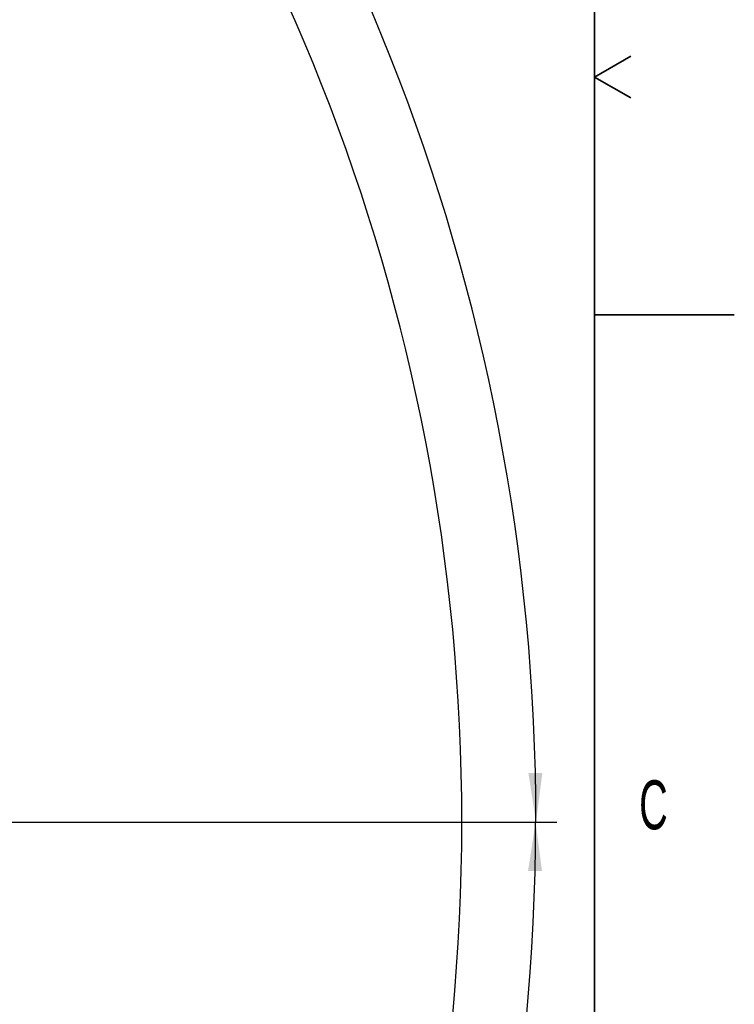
# Model space of a CAD drawing. Header units: millimetres. Extents: x 0 to 11920, y 0 to 8400.
# Tile 47 of 48: x 10898 to 11920, y 4614 to 6022. Entities that reach past the tile are written whole.
import ezdxf

# ---------------------------------------------------------------- set-up
doc = ezdxf.new("R2010")
doc.units = ezdxf.units.MM
doc.header["$LTSCALE"] = 20
doc.layers.add('THICK_LINE', color=7, linetype='Continuous')
doc.styles.add('SLDTEXTSTYLE0', font='TXT', dxfattribs={"width": 0.605})
doc.dimstyles.new('SLDDIMSTYLE0', dxfattribs={"dimtxt": 70, "dimasz": 70, "dimexe": 0, "dimexo": 0.0625, "dimgap": 17.5, "dimtad": 1, "dimdec": 4, "dimlfac": 20, "dimzin": 12, "dimdsep": 46, "dimtxsty": 'SLDTEXTSTYLE0', "dimsah": 1, "dimcen": 0.09, "dimadec": 1, "dimazin": 3, "dimtfac": 1, "dimtofl": 0, "dimtmove": 0, "dimatfit": 3, "dimfxl": 1, "dimfrac": 2, "dimtolj": 1, "dimtzin": 12, "dimarcsym": 0})

# ---------------------------------------------------------------- blocks, each defined once
blk = doc.blocks.new('_D')
at = {"layer": 'THICK_LINE'}
for p, q in [((10790.8, 4875), (11665.9, 4875)), ((5806.5, 4370.8), (5712.5, 4354.2))]:
    blk.add_line(p, q, dxfattribs=at)
blk.add_arc((8666.4, 4875), 2969.5, 190, 0, dxfattribs=at)
for points in [[(11635.9, 4875), (11625.1, 4805.2), (11645.1, 4804.9)], [(5742, 4359.4), (5745.2, 4288.7), (5764.8, 4292.4)]]:
    blk.add_solid(points, dxfattribs=at)
at = {"layer": 'THICK_LINE', "insert": (8818.3, 1998), "char_height": 70, "attachment_point": 1, "rotation": 5, "style": 'SLDTEXTSTYLE0'}
blk.add_mtext('170°', dxfattribs=at)
blk = doc.blocks.new('_D_1')
at = {"layer": 'THICK_LINE'}
for p, q in [((5806.5, 5379.3), (5712, 5396)), ((10790.8, 4875), (11666.4, 4875))]:
    blk.add_line(p, q, dxfattribs=at)
blk.add_arc((8666.4, 4875), 2970, 0, 170, dxfattribs=at)
for points in [[(5741.5, 5390.8), (5764.3, 5457.7), (5744.7, 5461.4)], [(11636.4, 4875), (11645.6, 4945.1), (11625.6, 4944.9)]]:
    blk.add_solid(points, dxfattribs=at)
at = {"layer": 'THICK_LINE', "insert": (8834.1, 7932.3), "char_height": 70, "attachment_point": 1, "rotation": 355, "style": 'SLDTEXTSTYLE0'}
blk.add_mtext('170°', dxfattribs=at)

msp = doc.modelspace()

# ---------------------------------------------------------------- linework, layer by layer
at = {"color": 7, "linetype": 'Continuous', "lineweight": 35}
for p, q in [((11720, 8200), (11720, 200)), ((11720, 5940), (11771.9615242, 5970)), ((11720, 5940), (11771.9615242, 5910)), ((11720, 5600), (11920, 5600))]:
    msp.add_line(p, q, dxfattribs=at)
at = {"layer": 'THICK_LINE'}
msp.add_arc((8666.4239933, 4875.0304045), 2864, 190, 170, dxfattribs=at)

# ---------------------------------------------------------------- texts
at = {"color": 7, "linetype": 'Continuous', "lineweight": 0, "insert": (11783.921275, 4934.6376854), "char_height": 70, "attachment_point": 1, "style": 'SLDTEXTSTYLE0'}
msp.add_mtext('C', dxfattribs=at)

# ---------------------------------------------------------------- dimensions: what is measured, and where the dimension line sits
at = {"layer": 'THICK_LINE'}
for base, line1, line2, picture, middle in [((8925.2772198, 7833.7363218), ((10750.8294271, 4875.0304045), (8666.4239933, 4875.0304045)), ((7625.4821984, 5058.5765283), (5845.9345887, 5372.3587853)), '_D_1', (8925.2772198, 7833.7363218)), ((8925.2343102, 1916.814946), ((7625.4821984, 4691.4842807), (5845.9345887, 4377.7020236)), ((8666.4239933, 4875.0304045), (10750.8294271, 4875.0304045)), '_D', (8925.2343102, 1916.814946))]:
    dim = msp.add_angular_dim_2l(base=base, line1=line1, line2=line2, dimstyle='SLDDIMSTYLE0', dxfattribs=at)
    dim.commit()
    dim.dimension.update_dxf_attribs({"geometry": picture, "text_midpoint": middle, "dimtype": 162})

doc.saveas('drawing.dxf')
